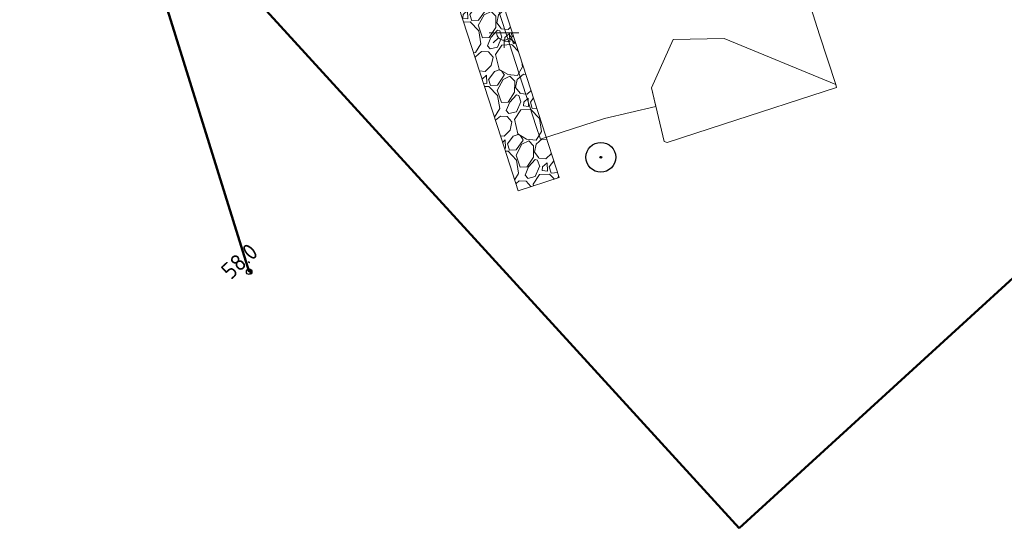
# Model space of a CAD drawing. Header units: metres. Extents: x 184077 to 190380, y 346696 to 349666.
# Tile 3 of 256: x 184483 to 184649, y 346909 to 346995. Entities that reach past the tile are written whole.
import ezdxf
from ezdxf.enums import TextEntityAlignment as Align

# ---------------------------------------------------------------- set-up
doc = ezdxf.new("R2010")
doc.units = ezdxf.units.M
for name, color, linetype, lineweight in [('B-ME-GR-BOOM-S', 90, 'Continuous', 25), ('B-ME-GR-BOS-G', 252, 'Continuous', 13), ('B-ME-GW-GROND_ZAND-G', 252, 'Continuous', 18), ('B-ME-IE-MEUBILAIR_WEGMEUBILAIR-S', 7, 'Continuous', 25), ('B-ME-VH-VERHARDING_BESTORTING-A', 252, 'Continuous', 18), ('X-XX-AL-T25', 7, 'Continuous', 25)]:
    doc.layers.add(name, color=color, linetype=linetype, lineweight=lineweight)
doc.layers.add('hectometerpunten', color=7, linetype='Continuous')
doc.layers.add('hectometerpunten_001', color=1, linetype='Continuous')
doc.layers.add('N-WE-OG-HULPLIJN-GD', color=50, linetype='Continuous', lineweight=50, plot=False)
doc.styles.add('NLCS-ISO-M500-T25', font='NLCS-ISO.ttf', dxfattribs={"height": 1.25})

# ---------------------------------------------------------------- blocks, each defined once
blk = doc.blocks.new('SKL-ET_OV_LICHTPUNT-SO')
at = {"color": 0, "linetype": 'ByBlock', "lineweight": 18}
for points in [[(-1.25, 0), (-2.5, 0)], [(1.25, 0), (2.5, 0)], [(-0.92, -0.85), (-1.83, -1.7)], [(0, -1.25), (0, -2.5)], [(0.92, -0.85), (1.83, -1.7)]]:
    blk.add_lwpolyline(points, dxfattribs=at)
blk.add_lwpolyline([(0, 0), (1.25, 0, -1), (-1.25, 0)], format="xyb", close=True, dxfattribs=at)
blk = doc.blocks.new('SGR-BOOM_01')
at = {"ltscale": 0.1}
h = blk.add_hatch(color=256, dxfattribs=at)
edge = h.paths.add_edge_path()
edge.add_arc((0, 0), 0.15, 0, 360)
for radius in [2.5, 0.045]:
    blk.add_circle((0, 0), radius)
blk.add_circle((0, 0), 0.15, dxfattribs=at)
blk = doc.blocks.new('Rivier_kilometrering')
h = blk.add_hatch(color=256)
h.dxf.hatch_style = 1
h.paths.add_polyline_path([(-0.232, 0, 0.261667), (-0.121, -0.198), (0.121, 0.198, 0.585204)], flags=17)
h.paths.add_polyline_path([(0.232, 0, 1), (-0.232, 0, 1)])
blk.add_circle((0, 0), 0.232)
at = {"layer": 'X-XX-AL-T25', "ltscale": 0.1, "style": 'NLCS-ISO-M500-T25'}
blk.add_attdef('KILOMETER', text='', height=1.391, dxfattribs=at).set_placement((0, 0.5), align=Align.CENTER)

msp = doc.modelspace()

# ---------------------------------------------------------------- hatches: boundary and pattern name
at = {"layer": 'B-ME-VH-VERHARDING_BESTORTING-A'}
h = msp.add_hatch(dxfattribs=at)
h.set_pattern_fill('AVH-BESTORTING_02', color=256, scale=0.8, angle=61.237962, pattern_type=2)
h.set_pattern_definition([(289.2508, (184554.3778, 347025.18014), (32.321995, -90.7484896), [1.0763, -106.5527]), (246.20766, (184554.73268, 347024.16403), (39.1796644, 88.0054226), [1.84694, -182.8474]), (193.7484, (184553.9876, 347022.47405), (115.636922, 27.7867346), [1.3023, -128.92826]), (328.5117, (184554.23957, 347018.77663), (-136.4107419, 84.0006533), [1.6819, -166.50846]), (354.0717, (184555.6738, 347017.89813), (-103.4029965, 11.1274945), [1.64924, -163.27498]), (58.5117, (184557.31423, 347017.7278), (-84.0006533, -136.410742), [1.6819, -166.50846]), (98.93216, (184558.19273, 347019.16203), (20.08797, -129.6629222), [2.22423, -220.1988]), (133.49326, (184557.8474, 347021.35928), (-127.340365, 133.777541), [2.0999, -207.89057]), (182.66756, (184556.4021, 347022.88267), (-121.964137, -6.0621316), [1.6876, -167.07258]), (236.4744, (184554.7163, 347022.8041), (49.356171, 73.293715), [1.92666, -94.4061]), (283.63536, (184553.6522, 347021.198), (30.9503709, -126.499307), [2.49158, -246.667]), (200.052, (184558.1206, 347025.681), (-69.023711, -25.9947665), [0.8504, -84.19075]), (232.70716, (184557.32173, 347025.38943), (64.0680482, 83.4702604), [1.6179, -160.1721]), (286.238, (184556.3415, 347024.1023), (7.013, -3.8494), [1.1314, -10.1823]), (264.4366, (184555.2304, 347024.0733), (5.220898, 42.763798), [0.60926, -60.3169]), (353.0394, (184555.1714, 347023.467), (-24.8884, 4.535147), [0.8616, -42.2197]), (92.2018, (184556.0267, 347023.3625), (-2.477885, 28.73778), [1.39943, -45.2482]), (222.803, (184555.973, 347024.761), (14.71176, 10.17664), [1.0119, -24.2863]), (77.6275, (184552.93874, 347019.3994), (17.4548807, 81.6781927), [1.4176, -140.34276]), (131.5842, (184553.2425, 347020.78407), (61.745558, -70.3952176), [1.1893, -117.73926]), (354.4366, (184554.5703, 347025.5308), (-42.763798, 5.220898), [1.2185, -59.70766]), (44.8485, (184555.78308, 347025.41266), (-59.532811, -58.5819464), [1.4176, -140.34276]), (40.682, (184557.2868, 347017.0128), (-33.272909, -27.366288), [1.36704, -66.985]), (356.0131, (184558.3235, 347017.9039), (-96.389972, 7.278262), [1.14542, -113.39714]), (128.0394, (184561.6218, 347021.7515), (-27.366253, 33.272938), [1.2185, -59.70766]), (78.592, (184560.87093, 347022.71123), (-21.9900132, -106.5665983), [1.34105, -132.7634]), (130.682, (184559.7356, 347018.3152), (27.366288, -33.272909), [0.6835, -67.6685]), (162.548, (184561.3908, 347021.3308), (-31.9014, 8.38455), [0.4079, -40.3842]), (227.2018, (184561.0017, 347021.453), (18.561145, 17.189644), [1.64924, -31.3356]), (247.247, (184559.88116, 347020.24296), (31.4808357, 73.9794335), [1.5284, -151.31138]), (4.928, (184556.6578, 347023.016), (-17.8754, 0.68575), [1.1538, -27.6906]), (54.39516, (184557.80734, 347023.1152), (79.4655879, 111.5222893), [2.01435, -199.4205]), (122.1834, (184558.9801, 347024.75296), (33.693506, -54.997709), [0.82365, -81.5414]), (151.238, (184558.541, 347025.45), (-10.8624, -3.1636), [0.48, -7.52]), (181.4944, (184559.5938, 347020.2182), (64.4885703, 1.10629), [1.1114, -110.02816]), (109.2508, (184558.48276, 347020.1892), (-32.321995, 90.7484896), [2.15258, -105.4764]), (61.238, (184557.773, 347022.2214), (-3.1636, 10.8624), [2.08, -5.92]), (26.5428, (184558.7739, 347024.0448), (-87.5849135, -43.1842946), [1.2649, -125.2262]), (315.2926, (184559.9055, 347024.61), (24.20264, -22.41054), [1.1648, -57.07606]), (268.88396, (184560.73333, 347023.7906), (-3.0081666, -171.7409404), [1.89652, -187.7558]), (236.66406, (184560.6964, 347021.89445), (-57.0549596, -87.3197105), [2.0064, -198.6326])])
h.paths.add_polyline_path([(184563.9433, 346998.7385), (184558.6193, 347016.2814), (184551.7009, 347014.1817), (184557.0449, 346996.5729), (184564.1492, 346974.6764), (184567.0202, 346965.8277), (184573.8972, 346968.059), (184571.0262, 346976.9077)])

# ---------------------------------------------------------------- linework, layer by layer
at = {"layer": 'B-ME-GR-BOS-G', "color": 252}
msp.add_lwpolyline([(184601.5665, 346991.3747), (184592.9941, 346991.2244), (184589.3847, 346983.1078), (184591.4902, 346974.0894), (184592.0186, 346973.9385), (184601.4436, 346976.9965), (184620.4673, 346983.1688), (184620.3137, 346983.6422)], close=True, dxfattribs=at)
at = {"layer": 'B-ME-GW-GROND_ZAND-G'}
msp.add_lwpolyline([(184562.951, 346998.427), (184564.9261, 346992.3394), (184565.4696, 346990.6644), (184570.037, 346976.5867), (184570.7147, 346974.4981), (184581.4925, 346977.9333), (184590.1229, 346979.9459), (184589.3847, 346983.1078), (184592.9941, 346991.2244), (184601.5665, 346991.3747), (184620.3137, 346983.6422), (184617.5963, 346992.0173), (184616.1164, 346996.5787)], dxfattribs=at)
at = {"layer": 'B-ME-VH-VERHARDING_BESTORTING-A'}
msp.add_lwpolyline([(184529.4282, 347118.4936), (184532.1531, 347103.63), (184536.3621, 347088.767), (184540.0911, 347077.3292), (184541.7422, 347071.8881), (184550.5102, 347043.0019), (184551.0122, 347041.347), (184553.1595, 347034.2716), (184563.9433, 346998.7385), (184571.0262, 346976.9077), (184573.8972, 346968.059), (184567.0202, 346965.8277), (184564.1492, 346974.6764), (184557.0449, 346996.5729), (184546.2411, 347032.172), (184544.0938, 347039.2474), (184543.5915, 347040.9033), (184534.8239, 347069.7881), (184533.1942, 347075.1588), (184529.4443, 347086.6607), (184525.1033, 347101.9895), (184522.2939, 347117.3145)], dxfattribs=at)
at = {"layer": 'N-WE-OG-HULPLIJN-GD'}
msp.add_lwpolyline([(184604.0893, 346909.1337), (185302.2003, 347546.9878), (184775.394, 348123.5605), (184077.283, 347485.7064)], close=True, dxfattribs=at)
msp.add_lwpolyline([(184521.8192, 346952.2149), (184491.7344, 347048.8809)], dxfattribs=at)

# ---------------------------------------------------------------- block references
at = {"layer": 'B-ME-GR-BOOM-S'}
msp.add_blockref('SGR-BOOM_01', (184580.8713, 346971.4345), dxfattribs=at)
at = {"layer": 'B-ME-IE-MEUBILAIR_WEGMEUBILAIR-S'}
msp.add_blockref('SKL-ET_OV_LICHTPUNT-SO', (184564.6271, 346992.3394), dxfattribs=at)
at = {"layer": 'hectometerpunten'}
ref = msp.add_blockref('Rivier_kilometrering', (184521.8192, 346952.2149), dxfattribs=dict(at, xscale=2, yscale=2, zscale=2, rotation=42.41750409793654))
ref.add_attrib('KILOMETER', '58.0', dxfattribs={"layer": 'hectometerpunten_001', "height": 2.78191, "rotation": 42.417504, "style": 'NLCS-ISO-M500-T25'}).set_placement((184521.1447, 346952.9531), align=Align.CENTER)

doc.saveas('drawing.dxf')
